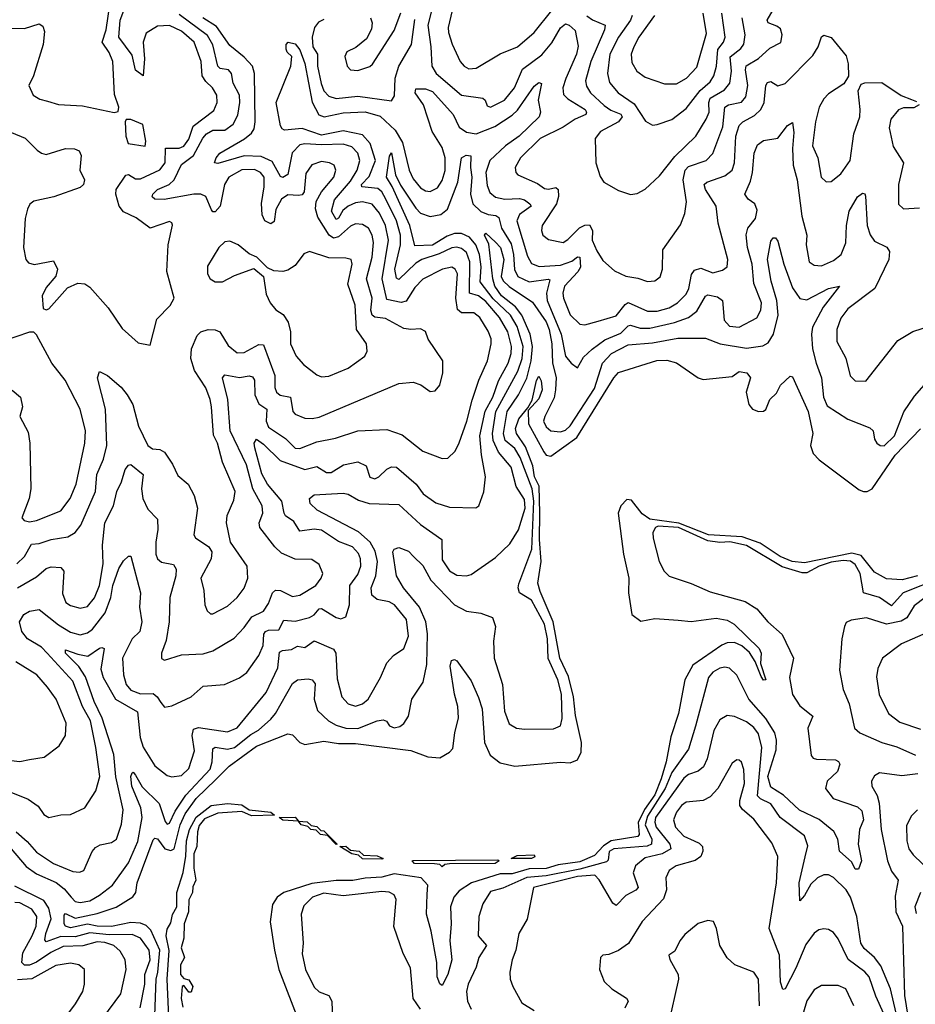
# Model space of a CAD drawing. Extents: x 1678759 to 1859541, y 384609 to 522867.
# Tile 225 of 256: x 1737055 to 1740764, y 477622 to 481697. Entities that reach past the tile are written whole.
import ezdxf

# ---------------------------------------------------------------- set-up
doc = ezdxf.new("R2010")
doc.units = 0

msp = doc.modelspace()

# ---------------------------------------------------------------- linework, layer by layer
at = {"layer": '0CON20XD'}
for points in [[(1737545, 480360), (1737595, 480350), (1737622.8, 480457.2), (1737677.8, 480515), (1737694, 480545), (1737663.5, 480655), (1737670, 480765), (1737687.1, 480847.1), (1737685, 480856), (1737675, 480861.4), (1737595, 480834.5), (1737537.5, 480877.5), (1737485, 480901.9), (1737466.6, 480925), (1737453.3, 480975), (1737454.2, 480995), (1737495, 481053.2), (1737505, 481057.1), (1737535, 481038.4), (1737555, 481038.3), (1737635, 481075.7), (1737657.7, 481105), (1737659.1, 481165), (1737715, 481165.2), (1737735, 481174.4), (1737755, 481202.9), (1737773, 481257), (1737858.4, 481321.6), (1737872.9, 481355), (1737870.9, 481385), (1737853.8, 481415), (1737825, 481441.8), (1737810, 481465), (1737805.9, 481525), (1737777.2, 481605), (1737725, 481650), (1737675, 481673.4), (1737625, 481670.2), (1737579, 481641), (1737565.5, 481605), (1737571.7, 481535), (1737565.7, 481465), (1737535, 481488.2), (1737520.9, 481550.9), (1737464.8, 481624.8), (1737471.4, 481695), (1737501.6, 481775)], [(1737015, 481662.6), (1737075, 481660.4), (1737135, 481680), (1737150.9, 481670.9), (1737158, 481648), (1737151.3, 481595), (1737112.5, 481465), (1737093.1, 481425), (1737111.2, 481385), (1737138.3, 481368.3), (1737170.3, 481360.3), (1737215, 481345.7), (1737315, 481340.8), (1737446.4, 481313.6), (1737462.5, 481317.5), (1737465.8, 481335), (1737447.2, 481387.2), (1737440.3, 481525), (1737425, 481561.5), (1737396.7, 481605), (1737413.1, 481655), (1737428.6, 481758.6)], [(1738762.4, 481745), (1738744.4, 481675), (1738758.1, 481585), (1738761.1, 481505), (1738779.3, 481475), (1738885, 481384.8), (1738972.4, 481372.4), (1738982.5, 481365), (1738991.2, 481341.2), (1739005, 481335.5), (1739062.9, 481365), (1739103.6, 481415), (1739137.6, 481492.4), (1739217.5, 481552.5), (1739258, 481602), (1739295, 481663.8), (1739315, 481680), (1739330.6, 481675), (1739355, 481652.5), (1739367.6, 481587.6), (1739360.6, 481555), (1739316.5, 481453.5), (1739303.9, 481415), (1739307.6, 481387.6), (1739325, 481369.8), (1739396.1, 481325), (1739402.7, 481315), (1739399.4, 481305), (1739355, 481286.1), (1739305, 481252), (1739210.3, 481205), (1739129.3, 481125), (1739107.1, 481085), (1739110, 481065), (1739118, 481055), (1739199.4, 481019.4), (1739228.5, 480998.5), (1739245, 480995.9), (1739275, 481002.8), (1739285.3, 480995), (1739286.7, 480965), (1739277.7, 480935), (1739218.8, 480845), (1739216.2, 480825), (1739221.8, 480805), (1739245, 480787.8), (1739305, 480774.6), (1739325, 480787.1), (1739373.6, 480836.4), (1739395, 480847.5), (1739415, 480847.6), (1739426.6, 480825), (1739425, 480784.2), (1739445, 480740.6), (1739470.5, 480700.5), (1739518.3, 480658.3), (1739565, 480635.6), (1739615, 480627.5), (1739655, 480613.5), (1739685, 480616.9), (1739706.7, 480633.3), (1739716.5, 480665), (1739718.8, 480745), (1739792, 480848), (1739810, 480895), (1739815.9, 480944.1), (1739802.7, 481035), (1739810.2, 481075), (1739825, 481090.4), (1739897.3, 481115), (1739925.8, 481144.2), (1739966.6, 481253.4), (1739974.8, 481335), (1739990.6, 481345), (1740044.2, 481355.8), (1740062.4, 481377.6), (1740070, 481425), (1740060.8, 481489.2), (1740063.5, 481506.5), (1740115, 481537.4), (1740161, 481579), (1740206.5, 481603.5), (1740212.9, 481635), (1740205, 481659.2), (1740191.1, 481671.1), (1740155, 481683.9), (1740150.9, 481695), (1740185.5, 481755)], [(1738845.2, 481735), (1738829.7, 481665), (1738830.3, 481645), (1738846.4, 481596.4), (1738879.2, 481525), (1738895, 481504.6), (1738915, 481493.8), (1738945, 481496.2), (1739044.1, 481555.9), (1739117.1, 481585), (1739185, 481644.6), (1739259.1, 481735)], [(1737045, 479345.3), (1737125, 479391.4), (1737165, 479426.2), (1737185, 479432), (1737225, 479429.6), (1737237.5, 479415), (1737231.9, 479321.9), (1737245.5, 479285), (1737265, 479271.8), (1737305, 479262.1), (1737335, 479268.7), (1737365, 479303.8), (1737385.1, 479354.9), (1737400.4, 479445), (1737397.5, 479522.5), (1737407.4, 479615), (1737443.3, 479685), (1737456.7, 479745), (1737476.7, 479785), (1737491.2, 479835), (1737505, 479854), (1737515, 479855.8), (1737566, 479815), (1737559.8, 479755), (1737565.2, 479715.2), (1737585, 479671.8), (1737625, 479630), (1737626.6, 479586.6), (1737618.2, 479535), (1737619.1, 479485), (1737625, 479465.8), (1737642.1, 479452.1), (1737692, 479442), (1737702.4, 479422.4), (1737701.9, 479395), (1737676, 479305), (1737673.7, 479205), (1737662, 479128), (1737641.9, 479075), (1737642.7, 479052.7), (1737655, 479046), (1737725, 479068.8), (1737815, 479072.7), (1737855, 479085.3), (1737942.7, 479137.3), (1737985, 479180.9), (1738015.8, 479225), (1738065, 479249.6), (1738085, 479280.9), (1738102.2, 479325), (1738113.8, 479336.2), (1738135, 479334.2), (1738185, 479309.2), (1738215, 479314.6), (1738280.9, 479355), (1738303.6, 479385), (1738310, 479405), (1738295, 479441.9), (1738265, 479462.7), (1738195, 479464.7), (1738139.3, 479489.3), (1738111.3, 479515), (1738049.7, 479595), (1738046.8, 479615), (1738061.1, 479655), (1738058.9, 479685), (1738020.3, 479755), (1737993.4, 479855), (1737927, 479995), (1737916.1, 480125), (1737894.7, 480215), (1737905, 480227.7), (1737965, 480216), (1738005, 480223.4), (1738019.2, 480219.2), (1738027.1, 480205), (1738028.1, 480145), (1738045, 480107.9), (1738077.8, 480085), (1738075.9, 480035), (1738085, 480010.5), (1738155, 479963.2), (1738195, 479924.2), (1738215, 479922.4), (1738285, 479950.2), (1738362, 479965), (1738455, 479995.3), (1738575, 480000.8), (1738639.3, 479979.3), (1738725, 479910.9), (1738805, 479881.1), (1738828, 479882), (1738858.3, 479911.7), (1738875, 479945.8), (1738907.2, 480035), (1738928.1, 480121.9), (1738956.3, 480205), (1738992.6, 480285), (1739007.7, 480355), (1739006.8, 480376.8), (1738995, 480408.1), (1738960.3, 480465), (1738935, 480483.6), (1738885, 480484), (1738867.6, 480497.6), (1738860.9, 480545), (1738867.8, 480645), (1738858.9, 480665), (1738845, 480672.9), (1738805.6, 480665), (1738725, 480623.2), (1738690.8, 480589.2), (1738655, 480531.6), (1738635, 480526.7), (1738575, 480538.7), (1738556.1, 480625), (1738582.2, 480785), (1738569.7, 480845), (1738545, 480896.4), (1738515, 480933.3), (1738475, 480943.3), (1738445, 480939), (1738415, 480925.5), (1738392.9, 480907.1), (1738375, 480875.4), (1738365, 480869.7), (1738346.4, 480905), (1738358.9, 480951.1), (1738425, 481029.3), (1738452.3, 481075), (1738463.4, 481115), (1738454.9, 481144.9), (1738430.9, 481170.9), (1738395, 481182.8), (1738305, 481179.3), (1738235, 481184.1), (1738215, 481179), (1738183.5, 481146.5), (1738165, 481057.1), (1738145, 481044.1), (1738135, 481048.5), (1738100.4, 481110.4), (1738055, 481131.4), (1737985, 481133.8), (1737875, 481102.2), (1737862, 481105), (1737868.1, 481125), (1737883.5, 481145), (1737986.2, 481203.8), (1738015, 481228.4), (1738025.5, 481245), (1738030, 481275), (1738026.8, 481475), (1738019.3, 481505), (1737985, 481542.3), (1737925, 481590.9), (1737869.9, 481669.9), (1737813.8, 481705)], [(1737966.9, 481355), (1737965.1, 481385.1), (1737939.1, 481435), (1737932, 481475), (1737919.2, 481489.2), (1737885.2, 481495.2), (1737875.3, 481505), (1737855, 481593.6), (1737832.3, 481632.3), (1737715, 481719)], [(1738315, 481698.5), (1738292.6, 481687.4), (1738275.2, 481664.8), (1738266.2, 481625), (1738269.4, 481585), (1738288.6, 481555), (1738287.8, 481505), (1738303.1, 481433.1), (1738315, 481402.3), (1738335, 481380.5), (1738365, 481371.5), (1738455, 481381.2), (1738595, 481361.8), (1738607.6, 481382.4), (1738609.7, 481455), (1738624.6, 481505.4), (1738677.1, 481595), (1738691.2, 481698.8)], [(1738507.9, 481705), (1738514.6, 481685), (1738512, 481658), (1738491.2, 481618.8), (1738447.2, 481582.8), (1738410, 481565), (1738401.4, 481545), (1738410.8, 481505), (1738425, 481490), (1738455, 481486.9), (1738505, 481504.2), (1738516.3, 481513.7), (1738605, 481652.5), (1738633.9, 481726.1)], [(1739404.1, 481714.1), (1739426.4, 481696.4), (1739479.3, 481675), (1739476.3, 481655), (1739419.5, 481525), (1739397.4, 481445), (1739401.7, 481421.7), (1739419.2, 481395), (1739475, 481342.6), (1739503, 481323), (1739545, 481305.9), (1739550.2, 481295), (1739535.3, 481274.7), (1739460, 481235), (1739437.8, 481205), (1739440.6, 481105), (1739458.3, 481048.3), (1739474.2, 481024.2), (1739535, 480990.8), (1739585, 480974), (1739612.1, 480977.9), (1739645, 480995.8), (1739705, 481050.5), (1739768.5, 481131.5), (1739855.2, 481214.8), (1739898.1, 481285), (1739910.4, 481315), (1739909, 481355), (1739915, 481372.1), (1739973.2, 481406.8), (1739995.6, 481435), (1740003.3, 481485), (1739996.5, 481543.5), (1740041.5, 481578.5), (1740053.5, 481596.5), (1740059.5, 481635), (1740047.4, 481705)], [(1739590.8, 481715), (1739584, 481695), (1739534.4, 481625.6), (1739499.4, 481555), (1739489.8, 481475), (1739497.2, 481437.2), (1739533.1, 481395), (1739599.3, 481349.3), (1739646.9, 481276.9), (1739675, 481260.6)], [(1739683.4, 481715), (1739618.8, 481625), (1739597.6, 481585), (1739587.5, 481555), (1739590.2, 481520.2), (1739610.5, 481485), (1739645, 481460), (1739725, 481432.5), (1739775, 481432)], [(1739675, 481260.6), (1739695, 481263.3), (1739755, 481284.5), (1739815, 481330.4), (1739873.3, 481405), (1739915, 481440.8), (1739929.3, 481465), (1739941, 481505), (1739946, 481574), (1739969.3, 481605), (1739976, 481625), (1739963.1, 481725)], [(1739775, 481432), (1739816.2, 481455), (1739859.7, 481500.3), (1739899.4, 481640.6), (1739885.2, 481725)], [(1739216.5, 481433.5), (1739202.5, 481365), (1739212.1, 481315), (1739206.2, 481295), (1739123, 481215), (1739066.6, 481175), (1739001.4, 481115), (1738985.6, 481065), (1738990.8, 481010.8), (1739002.2, 480982.2), (1739025, 480962.3), (1739063.9, 480953.9), (1739125, 480956.6), (1739145, 480951.5), (1739168.1, 480935), (1739172.4, 480925), (1739125, 480891.4), (1739113.6, 480865), (1739158, 480718), (1739175, 480687.6), (1739206.3, 480676.3), (1739295, 480681.6), (1739342.1, 480697.9), (1739365, 480716.2), (1739375, 480714.2), (1739376.8, 480673.2), (1739365.9, 480654.1), (1739311, 480595), (1739304.3, 480565), (1739307.4, 480545), (1739335, 480475.4), (1739375, 480436.8), (1739395, 480434.7), (1739450.6, 480449.4), (1739525, 480471.1), (1739561.8, 480518.2), (1739575, 480526.5), (1739655, 480491.4), (1739695, 480490.6), (1739745, 480504.1), (1739779.4, 480525), (1739815, 480561.1), (1739825.6, 480585), (1739836.7, 480643.3), (1739849.4, 480660.6), (1739875, 480668.6), (1739925, 480650), (1739965, 480660.5), (1739985.3, 480674.7), (1739988, 480705), (1739948, 480855), (1739938.6, 480925), (1739894.7, 480995), (1739889.6, 481015), (1739900.8, 481025), (1739975, 481051.2), (1740005.6, 481074.4), (1740015.3, 481105), (1740020.3, 481215), (1740035, 481259.1), (1740049.2, 481275), (1740098.5, 481301.5), (1740124.3, 481325.7), (1740138, 481355), (1740145.3, 481424.7), (1740152.1, 481437.9), (1740165, 481441.1), (1740195, 481423.1), (1740225, 481432.9), (1740340.1, 481549.9), (1740362.1, 481585), (1740375, 481626.7), (1740385, 481634), (1740415, 481624.3), (1740477.2, 481547.2), (1740486.2, 481515), (1740486.9, 481463.1), (1740467.5, 481432.5), (1740405, 481391.2), (1740385, 481370.4), (1740365.3, 481335), (1740351.1, 481275), (1740338.5, 481175), (1740360.4, 481125), (1740373.5, 481045), (1740395, 481025.7), (1740415, 481028.1), (1740455, 481059.4), (1740494.6, 481115), (1740509.6, 481225), (1740533.9, 481295), (1740536.2, 481326.2), (1740527.7, 481402.3), (1740540, 481430), (1740554.2, 481435.8), (1740625, 481437.1), (1740705, 481383.3), (1740747.5, 481367.5), (1740768.8, 481358.8)], [(1736940.6, 478530.6), (1737090.4, 478470.4), (1737131.5, 478441.5), (1737155, 478407.5), (1737175, 478394.4), (1737225, 478406.5), (1737265, 478407.5), (1737325, 478434.5), (1737370, 478505), (1737386.2, 478565), (1737370.6, 478685), (1737348.2, 478795), (1737315.5, 478855), (1737275, 478959.7), (1737169.1, 479075), (1737145, 479099.3), (1737087.3, 479135), (1737063.6, 479165), (1737053.8, 479205), (1737072.2, 479235), (1737095, 479248.5), (1737135, 479255.4), (1737215, 479192.3), (1737265, 479162.7), (1737305, 479150.6), (1737335, 479159.2), (1737355.8, 479175), (1737408.1, 479241.9), (1737432.4, 479305), (1737440.1, 479355), (1737465, 479425.7), (1737485, 479458), (1737505, 479476.2), (1737515, 479476.2), (1737555.4, 479325), (1737550.3, 479265), (1737560, 479205), (1737552.1, 479165), (1737521.1, 479135), (1737480.4, 479055), (1737484.2, 478985), (1737495.8, 478945), (1737515, 478922.2), (1737555, 478906.7), (1737607.7, 478907.7), (1737624.7, 478895), (1737639.5, 478870.5), (1737655, 478852), (1737685, 478856.7), (1737764.4, 478895), (1737815, 478939.1), (1737902.5, 478945), (1737965, 478973.3), (1737995, 478995.6), (1738045, 479065.6), (1738062.8, 479107.2), (1738065.9, 479154.1), (1738072.1, 479165), (1738085, 479170.6), (1738128.5, 479171.5), (1738148.5, 479211.5), (1738195, 479207.2), (1738255, 479222.3), (1738275, 479234.2), (1738295, 479258), (1738305, 479260.6), (1738365, 479222.5), (1738385, 479217.8), (1738405, 479226.2), (1738420.4, 479275), (1738421.4, 479355), (1738455, 479400.4), (1738467.7, 479435), (1738466, 479465), (1738457.5, 479487.5), (1738432.7, 479515), (1738375, 479536.8), (1738305, 479583.7), (1738275, 479588.7), (1738215, 479580), (1738190.3, 479620.3), (1738155, 479643.8), (1738150, 479655), (1738139.8, 479705), (1738081.6, 479775), (1738058.1, 479818.1), (1738028.7, 479925), (1738025.8, 479945), (1738035, 479961.2), (1738065, 479940), (1738133.3, 479873.3), (1738235, 479835.2), (1738285, 479847.3), (1738325, 479823.6), (1738345, 479822.5), (1738395.8, 479855), (1738455, 479866.9), (1738490, 479850), (1738505, 479804.2), (1738525, 479796.4), (1738541.9, 479805), (1738575, 479837.5), (1738595, 479846.1), (1738615, 479844.7), (1738696.8, 479775), (1738725.6, 479735), (1738778, 479698), (1738835, 479679.2), (1738943.8, 479676.2), (1738956.2, 479685), (1738976.7, 479743.3), (1738983.2, 479805), (1738966.8, 479896.8), (1738960, 479975), (1738982.8, 480077.2), (1739014.3, 480135), (1739038.2, 480201.8), (1739077.6, 480275), (1739090.3, 480315), (1739090.9, 480345), (1739075.7, 480405), (1739041.9, 480465), (1738985, 480530.3), (1738955, 480554.4), (1738917.3, 480565), (1738919.4, 480695), (1738905, 480733.1), (1738885, 480750.2), (1738865, 480755.9), (1738845, 480753.4), (1738792, 480728), (1738719.6, 480705), (1738695, 480690), (1738625, 480621.6), (1738615, 480627.3), (1738608.9, 480665), (1738631.5, 480765), (1738631.2, 480805), (1738615.1, 480865), (1738571.2, 480955), (1738555, 480984.3), (1738538.5, 480998.5), (1738471.9, 481005), (1738470, 481015), (1738502.1, 481047.9), (1738527.7, 481115), (1738506.4, 481185), (1738475, 481221.3), (1738395, 481236.7), (1738305, 481220), (1738225, 481247.2), (1738150.8, 481240.8), (1738141.2, 481245), (1738135, 481257.5), (1738116.7, 481355), (1738178, 481505), (1738181.2, 481545), (1738162.6, 481562.6), (1738158.1, 481575), (1738158.8, 481595), (1738166.1, 481603.9), (1738195, 481597.1), (1738215, 481573.3), (1738235, 481516.7), (1738266.2, 481356.2), (1738293.8, 481303.8), (1738315.2, 481295.2), (1738395, 481311.4), (1738485, 481316.2), (1738548.3, 481298.3), (1738609.6, 481239.6), (1738639.5, 481189.5), (1738668, 481075), (1738685, 481038.2), (1738715, 481001.4), (1738735, 480989.2), (1738755, 480985.9), (1738785, 481002), (1738805, 481031.1), (1738816.5, 481073.5), (1738817.1, 481125), (1738805, 481168.4), (1738762.4, 481235), (1738727.4, 481345), (1738692.1, 481395), (1738695, 481410.6), (1738735, 481411.7), (1738765, 481400.7), (1738849.7, 481305), (1738875, 481252.1), (1738905, 481231.6), (1738945, 481225.2), (1739022, 481255), (1739095, 481301.6), (1739117, 481323), (1739185, 481422.7), (1739205, 481437.7), (1739216.5, 481433.5)], [(1737043.1, 479445), (1737074.1, 479475.9), (1737103.5, 479526.5), (1737135, 479528.5), (1737185, 479545.2), (1737253.8, 479556.2), (1737285, 479574.6), (1737308.6, 479605), (1737368.3, 479745), (1737374.6, 479815.4), (1737402.3, 479877.7), (1737415.5, 479934.5), (1737410, 480085), (1737376.4, 480215), (1737385, 480241.2), (1737418.6, 480225), (1737475.6, 480175.6), (1737499.6, 480145), (1737522.7, 480105), (1737546.5, 480015), (1737585.3, 479935.3), (1737605, 479920.5), (1737635, 479917.7), (1737655, 479907.7), (1737687.7, 479857.7), (1737710.2, 479810.2), (1737752.9, 479775), (1737778, 479728), (1737791.4, 479675), (1737775.7, 479565), (1737783, 479553), (1737838.1, 479515), (1737850.9, 479495), (1737847.8, 479465), (1737804.8, 479385), (1737816.9, 479335), (1737821.1, 479275), (1737830.7, 479250.7), (1737845, 479237.5), (1737855, 479238.6), (1737915, 479270), (1737955.6, 479305), (1737985, 479344.2), (1737999.5, 479385), (1737997.5, 479435), (1737927.3, 479535), (1737911.5, 479615), (1737913.6, 479645), (1737941.3, 479708.7), (1737946.6, 479745), (1737895.3, 479865.3), (1737873.6, 479945), (1737858, 479978), (1737849.3, 480095), (1737844.2, 480125), (1737825, 480173.3), (1737778.6, 480245), (1737764.2, 480295), (1737766.6, 480335), (1737789.3, 480390.7), (1737805.3, 480404.7), (1737835, 480414.5), (1737865, 480413.1), (1737884, 480405), (1737918.5, 480348.5), (1737955, 480318.5), (1737985, 480319.3), (1738045, 480352.6), (1738065, 480351.8), (1738111.7, 480225), (1738111.4, 480175), (1738118.5, 480155), (1738133, 480143), (1738176.9, 480135), (1738186.5, 480075), (1738195, 480064.5), (1738235, 480048.2), (1738266.1, 480046.1), (1738295, 480052.6), (1738625, 480190.8), (1738685, 480197.1), (1738715.5, 480185.5), (1738755, 480158.6), (1738775, 480160.8), (1738794.3, 480185), (1738806.9, 480235), (1738807.1, 480285), (1738745.8, 480375), (1738735, 480406.7), (1738715, 480417.5), (1738675, 480414.5), (1738645, 480419.3), (1738570.1, 480460.1), (1738525.7, 480465.7), (1738514.2, 480475), (1738509.3, 480495), (1738513.9, 480545), (1738490.5, 480625), (1738514.2, 480715), (1738519.8, 480775), (1738513.9, 480805), (1738499.1, 480835), (1738475, 480849.4), (1738445, 480852.2), (1738425, 480842.2), (1738375, 480798.1), (1738355, 480792.8), (1738335.8, 480805.8), (1738289.7, 480879.7), (1738280.5, 480915), (1738282.5, 480945), (1738304.1, 480985), (1738355.3, 481045), (1738363.9, 481075), (1738356.5, 481095), (1738338, 481105), (1738305, 481110.2), (1738265, 481097.1), (1738239.3, 481060.7), (1738233.1, 480985), (1738225, 480972.7), (1738209.8, 480969.8), (1738165, 480971.9), (1738139.5, 480955), (1738115, 480911.5), (1738108.3, 480861.7), (1738095, 480852.4), (1738069.7, 480865), (1738059, 480889), (1738056.3, 480936.3), (1738067.8, 481005), (1738066.6, 481045), (1738051.9, 481065), (1738027.3, 481077.3), (1737974.4, 481075.6), (1737920.9, 481045), (1737903.5, 481015), (1737884.7, 480925), (1737865, 480902.3), (1737855, 480902.5), (1737849.7, 480909.7), (1737825.3, 480965), (1737805, 480975.7), (1737775.7, 480975.7), (1737652.6, 480952.6), (1737614.6, 480954.6), (1737603.5, 480963.5), (1737605.6, 480975), (1737625.5, 480995), (1737674.1, 481015.9), (1737695.2, 481035), (1737725, 481097.7), (1737774.5, 481135.5), (1737812.9, 481207.1), (1737828.4, 481225), (1737855, 481240), (1737905, 481240.2), (1737939.4, 481265), (1737958.2, 481301.8), (1737966.9, 481355)], [(1740780, 481345), (1740757.5, 481332.5), (1740715, 481331.9), (1740695, 481324.4), (1740662.7, 481285), (1740655, 481250), (1740672.8, 481172.8), (1740714.6, 481104.6), (1740694.6, 481015), (1740693.9, 480933.9), (1740715, 480914.4), (1740781.3, 480918.7)], [(1737575, 481173.8), (1737576.8, 481195), (1737565, 481263.8), (1737515, 481284), (1737496.2, 481283.8), (1737492, 481275), (1737494.4, 481215), (1737504.2, 481185), (1737575, 481173.8)], [(1740090, 481065), (1740096.8, 481145), (1740110.7, 481179.3), (1740135, 481196.8), (1740195, 481207.2), (1740235, 481260), (1740255, 481272.5), (1740260.9, 481230.9), (1740255.2, 481164.8), (1740258.4, 481095), (1740274.1, 481035), (1740294.4, 480884.4), (1740314.6, 480805), (1740312.5, 480765), (1740324.6, 480695), (1740345, 480680.8), (1740375, 480679.2), (1740425, 480700), (1740456.7, 480725), (1740476.8, 480773.2), (1740478.8, 480845), (1740490, 480905), (1740525, 480964.3), (1740545, 480980), (1740555, 480976.7), (1740557.4, 480967.4), (1740564.2, 480845), (1740576.5, 480806.5), (1740595, 480781.2), (1740645.4, 480755.4), (1740657.3, 480737.3), (1740654.6, 480705), (1740635.4, 480665), (1740596.7, 480585), (1740485, 480500.8), (1740455, 480461.5), (1740439.2, 480415), (1740438.7, 480365), (1740476.5, 480296.5), (1740493.5, 480223.5), (1740515, 480203.1), (1740558.7, 480201.3), (1740691.1, 480368.9), (1740753, 480407), (1740865, 480442.4)], [(1737021, 481231), (1737077.3, 481207.3), (1737127.5, 481157.5), (1737145, 481144.3), (1737165, 481140), (1737245, 481163.8), (1737282.4, 481162.4), (1737301.2, 481155), (1737309.5, 481135), (1737304.1, 481075), (1737323.6, 481035), (1737318.5, 481015), (1737305, 481003.1), (1737196.1, 480963.9), (1737113.9, 480946.1), (1737096.4, 480933.6), (1737086.9, 480913.1), (1737077.8, 480875), (1737071.2, 480755), (1737079.6, 480705), (1737091.6, 480691.6), (1737115, 480683.6), (1737195, 480698.6), (1737211.8, 480665), (1737205, 480636.2), (1737165, 480589.2), (1737148.1, 480555), (1737152.5, 480502.5), (1737165, 480496.2), (1737175, 480500), (1737252.7, 480587.3), (1737295, 480606.9), (1737325, 480604.4), (1737345, 480590.6), (1737421.2, 480505), (1737479.3, 480419.3), (1737545, 480360)], [(1737040.2, 478335), (1737085.9, 478295.9), (1737125, 478251.1), (1737195, 478204.3), (1737275, 478170.8), (1737301.8, 478168.2), (1737320.8, 478175), (1737355.4, 478254.6), (1737368.8, 478271.2), (1737388.2, 478281.8), (1737435, 478291.2), (1737455.3, 478305), (1737476.7, 478366.7), (1737483.7, 478426.3), (1737453.1, 478563.1), (1737445, 478655.7), (1737396.7, 478806.7), (1737363.7, 478875), (1737327.7, 478977.7), (1737300, 479020), (1737244.6, 479075.4), (1737245, 479088.5), (1737295, 479070.9), (1737336.9, 479063.1), (1737385, 479095.3), (1737395, 479099.1), (1737404.5, 479094.5), (1737391, 479009), (1737401, 478975), (1737451.6, 478885), (1737542.9, 478832.9), (1737554.3, 478725.7), (1737566.7, 478686.7), (1737615, 478608.5), (1737665, 478568.5), (1737685, 478563.1), (1737725, 478568.9), (1737755, 478597.5), (1737778.5, 478671.5), (1737768.8, 478735), (1737775, 478761.1), (1737795, 478768.1), (1737915, 478749.8), (1737955, 478765.8), (1738075, 478911.8), (1738123.4, 479015), (1738130.5, 479079.5), (1738143.5, 479086.5), (1738179.9, 479090.1), (1738205, 479104.7), (1738235, 479098.6), (1738275, 479126.2), (1738355, 479091.1), (1738363.7, 479075), (1738368.9, 478968.9), (1738388.7, 478895), (1738415, 478865.5), (1738445, 478855.4), (1738475, 478865.4), (1738497.5, 478885), (1738548.9, 478975), (1738575, 479035.8), (1738603.1, 479065), (1738645, 479094.6), (1738665.3, 479145), (1738657.1, 479215), (1738607.5, 479275), (1738585, 479287.4), (1738535, 479296.9), (1738513.3, 479315), (1738509.8, 479345), (1738529.6, 479395), (1738537.3, 479455), (1738526.8, 479496.8), (1738506.2, 479535), (1738457.5, 479577.5), (1738287.4, 479667.4), (1738257.8, 479695), (1738254.6, 479715.4), (1738275, 479730), (1738395, 479737.6), (1738415, 479732.7), (1738457.9, 479707.9), (1738502.5, 479695), (1738625, 479690.8), (1738715, 479608.4), (1738802.5, 479545), (1738805, 479461.2), (1738835, 479415.5), (1738865, 479397.7), (1738905, 479395.4), (1738925, 479401.2), (1739025, 479471.2), (1739085, 479527.5), (1739120, 479585), (1739148.2, 479675), (1739145, 479711.1), (1739110.5, 479765), (1739089.6, 479845), (1739037.8, 479907.8), (1739015.8, 479955), (1739012.8, 479985), (1739026.8, 480075), (1739117.6, 480242.4), (1739135.3, 480295), (1739139.2, 480345), (1739115, 480427.4), (1739087.9, 480475), (1739015, 480541.8), (1738962.3, 480612.3), (1738965.7, 480675), (1738958.6, 480725), (1738943.9, 480765), (1738917, 480797), (1738885, 480812.1), (1738855, 480812.2), (1738825, 480801.9), (1738765, 480763.4), (1738690.8, 480760.8), (1738669.9, 480845), (1738597.1, 481007.1), (1738574.1, 481045), (1738586.9, 481133.1), (1738595, 481146), (1738611, 481055), (1738631.9, 481011.9), (1738695, 480916.7), (1738715, 480896.1), (1738755, 480883.3), (1738798.4, 480891.6), (1738826.9, 480913.1), (1738869.4, 481025), (1738884.7, 481125.3), (1738904, 481136), (1738923.4, 481133.4), (1738921.1, 481085), (1738927.2, 481045), (1738921.6, 480975), (1738931.7, 480935), (1738965, 480903.8), (1738995, 480891), (1739027.3, 480887.3), (1739038.5, 480878.5), (1739049.5, 480835), (1739089.8, 480769.8), (1739099.9, 480725), (1739103.9, 480663.9), (1739117.6, 480635), (1739165, 480612.1), (1739243.9, 480623.9), (1739250, 480620), (1739236.5, 480565), (1739239.1, 480535), (1739297.7, 480395), (1739315.2, 480305.2), (1739338.5, 480275), (1739365, 480256.2), (1739390.2, 480299.8), (1739425.8, 480334.2), (1739478.4, 480371.6), (1739545, 480400), (1739575, 480429.8), (1739585, 480433.2), (1739625, 480420.8), (1739665, 480421.1), (1739766.4, 480443.6), (1739824.9, 480465.1), (1739858.6, 480491.4), (1739895, 480553.6), (1739905, 480558.8), (1739945, 480550.2), (1739965.5, 480535.5), (1739973, 480453), (1739995, 480428.2), (1740035, 480424.2), (1740107.4, 480462.6), (1740124.8, 480495.2), (1740127.1, 480525), (1740094.8, 480605), (1740087.9, 480685), (1740069.4, 480755), (1740063.3, 480806.7), (1740070, 480835), (1740102.5, 480875), (1740109.1, 480909.1), (1740099.1, 480935), (1740071.1, 480955), (1740057.9, 480975), (1740081.3, 481028.7), (1740090, 481065)], [(1737020, 478265), (1737081.7, 478191.7), (1737125, 478162.3), (1737205.8, 478125.8), (1737239.1, 478099.1), (1737268.3, 478065), (1737285, 478046.7), (1737305, 478042.5), (1737345, 478050.4), (1737385, 478073), (1737439.1, 478115), (1737505, 478207.5), (1737543.7, 478295), (1737562.4, 478395), (1737556.2, 478435), (1737519.8, 478525), (1737514.8, 478565.2), (1737520.2, 478579.8), (1737525, 478582.2), (1737535, 478569.5), (1737561.5, 478521.5), (1737632.4, 478452.4), (1737657.8, 478377.8), (1737665, 478367.9), (1737675, 478371.1), (1737698.8, 478421.2), (1737742.9, 478487.1), (1737843.3, 478595), (1737852, 478625), (1737855, 478679.6), (1737865, 478685.5), (1737915, 478678.1), (1737945, 478684.9), (1738011.5, 478738.5), (1738043.3, 478756.7), (1738095, 478801.6), (1738114.1, 478825.9), (1738185, 478949.6), (1738205, 478964.6), (1738249.1, 478969.1), (1738265.6, 478965), (1738278, 478948), (1738274.8, 478885.2), (1738288.4, 478838.4), (1738334.1, 478795), (1738365, 478777.4), (1738405, 478764.1), (1738455, 478763), (1738535, 478795.7), (1738559.5, 478799.5), (1738574.1, 478794.1), (1738586.7, 478775), (1738605, 478765.5), (1738628.5, 478771.5), (1738645, 478784.3), (1738665.6, 478815), (1738679.4, 478885), (1738726.4, 478955), (1738741.6, 479028.4), (1738744.2, 479155), (1738737.3, 479205), (1738711, 479265), (1738644.7, 479345), (1738615.3, 479395), (1738600, 479495), (1738605, 479505.8), (1738625, 479511.9), (1738665, 479496.7), (1738685.7, 479475.7), (1738725, 479437.9), (1738757.5, 479377.5), (1738855, 479274.7), (1738905, 479249.6), (1738965, 479241.4), (1739012.3, 479222.3), (1739025.5, 479185), (1739016.9, 479125), (1739020, 479055), (1739054.4, 478945), (1739062.2, 478835), (1739082, 478782), (1739112.5, 478765), (1739145, 478760), (1739265, 478761.8), (1739295, 478774.4), (1739301.2, 478805), (1739298.7, 478905), (1739283.9, 478965), (1739243, 479053), (1739240.3, 479135), (1739228.6, 479195), (1739175, 479294.2), (1739124.8, 479324.8), (1739118.6, 479345), (1739121.7, 479361.7), (1739175.2, 479505), (1739184, 479704), (1739176.5, 479755), (1739128, 479885), (1739105, 479922.1), (1739065.8, 479955.8), (1739058.1, 479985), (1739074, 480075), (1739120, 480145), (1739155, 480214.1), (1739173.2, 480285), (1739178.8, 480345), (1739169, 480395), (1739134.9, 480474.9), (1739108.3, 480508.3), (1739050.6, 480555), (1739022.7, 480595), (1739014, 480625), (1738998.3, 480768.3), (1738979.5, 480805), (1738985, 480814.2), (1739025, 480776.6), (1739046.7, 480755), (1739060.5, 480705), (1739048.7, 480635), (1739057.1, 480617.1), (1739082.3, 480592.3), (1739178.2, 480528.2), (1739235, 480447.3), (1739247.6, 480415), (1739258.5, 480355), (1739261.1, 480275), (1739276.4, 480216.4), (1739274.4, 480165.6), (1739268, 480132), (1739229, 480055), (1739224.4, 480035), (1739235, 480012.3), (1739255, 479995.3), (1739295, 479990.8), (1739315, 479998.6), (1739335, 480015.8), (1739435, 480170.8), (1739469, 480275), (1739505.3, 480315), (1739575, 480351.3), (1739675, 480359.7), (1739780.3, 480379.7), (1739895, 480379.6), (1739956.2, 480356.2), (1740065, 480337.6), (1740132.7, 480347.3), (1740155, 480359.6), (1740176.7, 480395), (1740195.8, 480475), (1740190.8, 480535), (1740167.5, 480615), (1740152, 480705), (1740165, 480780), (1740175, 480793.8), (1740185, 480793.8), (1740195, 480780), (1740219.2, 480685), (1740255, 480586.9), (1740285, 480543.1), (1740315, 480537.5), (1740405, 480584.6), (1740450, 480595), (1740382.2, 480507.8), (1740338.7, 480425), (1740334.4, 480395), (1740338, 480335), (1740353.9, 480276.1), (1740374.8, 480214.8), (1740384, 480135), (1740399.5, 480099.5), (1740485, 480043.9), (1740575, 480008.5), (1740588.9, 479995), (1740595, 479961.2), (1740604.5, 479945), (1740618.8, 479935), (1740635, 479933.2), (1740677.3, 479975), (1740716.2, 480073.8), (1740761, 480139), (1740821.7, 480208.3)], [(1738305, 480219.1), (1738335, 480222.3), (1738415.7, 480255), (1738484.3, 480305), (1738494.4, 480325), (1738490.6, 480355), (1738449.7, 480415), (1738444, 480516), (1738413.2, 480603.2), (1738431.8, 480685), (1738426.9, 480705), (1738405, 480710.8), (1738335, 480712.2), (1738255, 480738.2), (1738232.2, 480727.8), (1738195, 480680.6), (1738165, 480660), (1738145, 480654.4), (1738107.5, 480657.5), (1738080.8, 480670.8), (1738036.7, 480715), (1738005, 480728.8), (1737960, 480765), (1737925, 480780.5), (1737905, 480777.3), (1737879.1, 480755), (1737833.2, 480676.8), (1737831.9, 480645), (1737844.2, 480625), (1737865, 480612.1), (1737895, 480612.1), (1737945, 480638.9), (1738025, 480667.5), (1738064.2, 480634.2), (1738070.7, 480589.3), (1738075, 480561.2), (1738091.8, 480525), (1738116, 480496), (1738146.6, 480476.6), (1738167.3, 480445), (1738176.9, 480405), (1738176, 480355), (1738199.1, 480305), (1738229.9, 480269.9), (1738285, 480227.1), (1738305, 480219.1)], [(1737095, 479619.1), (1737125, 479624.7), (1737225, 479664.7), (1737263.6, 479715), (1737288.1, 479775), (1737324.7, 479945), (1737326.8, 479995), (1737305.6, 480085.6), (1737243.1, 480205), (1737187.8, 480275), (1737125, 480392.5), (1737113.3, 480403.3), (1737095, 480403.8), (1736924.3, 480345.7)], [(1737614.9, 477575), (1737620.3, 477725), (1737626.8, 477755), (1737634.9, 477845), (1737598.3, 477928.3), (1737578.2, 477948.2), (1737555, 477956.8), (1737515, 477960.5), (1737435, 477943.6), (1737375.6, 477944.4), (1737335, 477952.9), (1737265, 477938.5), (1737244.9, 477944.9), (1737238.7, 477955), (1737238.8, 477991.2), (1737245, 477996.8), (1737285, 477978), (1737375, 477998), (1737455, 478024.3), (1737523.4, 478066.6), (1737536.3, 478085), (1737541.2, 478125), (1737607.5, 478302.5), (1737615, 478310), (1737625, 478306.7), (1737655.4, 478265.4), (1737681.4, 478258.6), (1737694.2, 478265.8), (1737719.2, 478365), (1737740.2, 478409.8), (1737785, 478473.6), (1737867.7, 478552.3), (1737922, 478608), (1738035, 478690.2), (1738165, 478741.9), (1738185, 478737.1), (1738214.7, 478704.7), (1738235, 478697.3), (1738315, 478710.5), (1738375, 478701), (1738445, 478701.4), (1738675, 478672.2), (1738745, 478646.1), (1738795, 478642.5), (1738834.7, 478665.3), (1738849.2, 478680.8), (1738856.2, 478745), (1738872, 478808), (1738869.3, 478855), (1738855.3, 478905), (1738838.1, 479021.9), (1738842.9, 479045), (1738855, 479049.2), (1738865, 479044), (1738925, 478960), (1738955, 478891.9), (1738970, 478845), (1738979.8, 478705), (1739002.7, 478652.7), (1739045, 478621.5), (1739105, 478606.7), (1739295, 478623.5), (1739335, 478621.8), (1739365, 478633.5), (1739380.5, 478665), (1739381, 478705), (1739357.3, 478817.3), (1739348.2, 478895), (1739327.9, 478977.9), (1739291.8, 479055), (1739263.8, 479205), (1739209.9, 479329.9), (1739200.7, 479365), (1739215.1, 479455), (1739208.1, 479545), (1739208.8, 479655), (1739205.9, 479765.9), (1739187.3, 479805), (1739180.1, 479850.1), (1739149.6, 479929.6), (1739112.9, 479985), (1739108.6, 480005), (1739122.6, 480045), (1739159.7, 480090.3), (1739177.6, 480122.4), (1739195, 480204), (1739205, 480222), (1739215, 480202), (1739218.4, 480165), (1739205, 480127.5), (1739160.5, 480079.5), (1739162.3, 480025), (1739225, 479908.9), (1739235.4, 479895), (1739255, 479890.2), (1739361.7, 479968.3), (1739515, 480215.3), (1739535, 480236.7), (1739693, 480287), (1739735, 480287.4), (1739775, 480276.6), (1739864.3, 480215), (1739885, 480207.5), (1740005, 480220), (1740035, 480241.4), (1740066.2, 480235), (1740082, 480215), (1740064, 480155), (1740074, 480105), (1740090, 480085), (1740115, 480076.2), (1740135, 480076.7), (1740145, 480083.3), (1740161.2, 480125), (1740189.1, 480150.9), (1740206, 480185), (1740245, 480222), (1740255, 480218.8), (1740320.5, 480075), (1740339.5, 479985), (1740330.4, 479935), (1740341.3, 479901.3), (1740365.9, 479875.9), (1740531.6, 479751.6), (1740550, 479745), (1740565, 479744.7), (1740585, 479755.9), (1740680, 479895), (1740785, 480003.1)], [(1737023.4, 480163.4), (1737058.5, 480135), (1737066.2, 480095), (1737055.7, 480055), (1737090.2, 479990.2), (1737096.9, 479945), (1737101.1, 479755), (1737094.4, 479715), (1737063.8, 479635), (1737073.3, 479625), (1737095, 479619.1)], [(1740772.5, 479395), (1740709, 479379), (1740645, 479382.7), (1740595, 479410.8), (1740539.2, 479479.2), (1740501.2, 479488.8), (1740305, 479448.9), (1740254.6, 479454.6), (1740203.8, 479475), (1740120.9, 479530.9), (1740046.8, 479556.8), (1739907.8, 479565), (1739785, 479613.7), (1739665, 479629.4), (1739632.1, 479652.1), (1739588.5, 479708.5), (1739569.3, 479710.7), (1739544.6, 479685), (1739533.3, 479655), (1739555.5, 479485.5), (1739578.1, 479385), (1739575.8, 479325), (1739590, 479235), (1739627, 479207), (1739685, 479218), (1739781.7, 479211.7), (1739835, 479206.9), (1739939.4, 479220.6), (1739985, 479211.7), (1740013.8, 479195), (1740116.8, 479095), (1740125.9, 479075), (1740122.9, 479032.9), (1740145.5, 478964.5), (1740135, 478964), (1740125, 478978), (1740100.7, 479040.7), (1740077.7, 479077.7), (1740045.5, 479105.5), (1740015, 479118.8), (1739985, 479118.5), (1739962.1, 479107.9), (1739842.5, 479025), (1739810, 478965), (1739783.4, 478825), (1739751.3, 478728.7), (1739732.1, 478625), (1739710.8, 478555), (1739685, 478489.3), (1739642.5, 478427.5), (1739615.6, 478374.4), (1739620.8, 478325), (1739615, 478316.8), (1739505, 478298.6), (1739472.6, 478277.4), (1739435, 478238), (1739375, 478211.7), (1739285, 478199), (1739235, 478184.3), (1739165, 478182.1), (1739095, 478161.2), (1739045, 478161.9), (1738925.3, 478125), (1738875, 478090.9), (1738853, 478065), (1738839.4, 478025), (1738842.2, 477955), (1738836.3, 477885), (1738844.1, 477805), (1738828.4, 477745), (1738805, 477698.8), (1738795, 477706.2), (1738783.3, 477735), (1738782.6, 477795), (1738759.3, 477925), (1738739, 477995), (1738742.4, 478077.6), (1738745.2, 478115), (1738717.5, 478145), (1738605, 478161), (1738555, 478148), (1738485, 478143.8), (1738435, 478133.5), (1738365, 478134), (1738265, 478121.4), (1738148.2, 478085), (1738121.2, 478065), (1738101.9, 478035), (1738092.4, 477962.4), (1738110.3, 477845), (1738128.2, 477765), (1738213.6, 477543.6)], [(1740866.5, 479385), (1740713.5, 479325), (1740665, 479270.9), (1740615, 479305.5), (1740549.6, 479325), (1740535.7, 479405), (1740515, 479442.8), (1740495, 479455.5), (1740465, 479459.1), (1740415, 479452.2), (1740365.1, 479434.9), (1740315, 479407.4), (1740295, 479407.1), (1740212.4, 479432.4), (1740065, 479521.1), (1739996, 479536), (1739953.7, 479533.7), (1739905, 479540.4), (1739783.3, 479595), (1739699.3, 479600.7), (1739688.6, 479595), (1739677.5, 479575), (1739678.3, 479551.7), (1739703.8, 479455), (1739723.8, 479415), (1739745, 479393.8), (1739835, 479363.8), (1739915, 479328.4), (1740059.5, 479289.5), (1740108.1, 479258.1), (1740153.1, 479205), (1740212.8, 479152.8), (1740259.6, 479055), (1740243.3, 478975), (1740255, 478904.2), (1740285, 478856.5), (1740340, 478815), (1740318.6, 478765), (1740332.2, 478652.2), (1740341.1, 478641.1), (1740355, 478636.2), (1740433.6, 478633.6), (1740446.4, 478626.4), (1740450.8, 478615), (1740441.4, 478585), (1740398.8, 478545), (1740391.5, 478515), (1740424.1, 478474.1), (1740525, 478439.6), (1740542.9, 478422.9), (1740549.8, 478385), (1740532.5, 478345), (1740527.3, 478285), (1740540.8, 478215), (1740528.6, 478181.4), (1740515, 478180.8), (1740500.6, 478210.6), (1740449.4, 478255), (1740443.2, 478305), (1740426.4, 478336.4), (1740366.1, 478386.1), (1740284.7, 478425), (1740217.7, 478487.7), (1740165, 478520.9), (1740152.7, 478565), (1740187.8, 478675), (1740189.4, 478715), (1740182.3, 478745), (1740144.7, 478804.7), (1740075, 478885.3), (1740025, 478984.5), (1739995, 479012.9), (1739975, 479017.7), (1739955, 479012.7), (1739925, 478995.9), (1739907.2, 478975), (1739853.3, 478773.3), (1739825, 478677.3), (1739755, 478581), (1739728.6, 478515), (1739655, 478400.8), (1739644.9, 478365), (1739672.9, 478305), (1739671.2, 478285), (1739653.3, 478276.7), (1739515.5, 478264.5), (1739495.7, 478254.3), (1739491.5, 478218.5), (1739485, 478211.2), (1739375, 478181.3), (1739235, 478153.4), (1739155, 478147.1), (1739055, 478102.1), (1739005, 478088.4), (1738972.4, 478037.6), (1738956.7, 477985), (1738953.8, 477905), (1738988.2, 477865), (1738956.4, 477815), (1738945.4, 477775.4), (1738912.1, 477705), (1738905.8, 477675), (1738909.8, 477635), (1738925, 477600.8)], [(1740805, 479305.5), (1740759, 479271), (1740728.8, 479221.2), (1740705, 479207.4), (1740644.8, 479194.8), (1740561.7, 479221.7), (1740497.6, 479212.4), (1740477.6, 479202.4), (1740470, 479185), (1740460, 479135), (1740450.4, 479005), (1740465.4, 478925), (1740489.7, 478865), (1740512.3, 478765), (1740534.4, 478745), (1740625.6, 478705), (1740687.3, 478687.3), (1740765, 478652.9)], [(1740795, 479152.7), (1740706.8, 479113.2), (1740627.5, 479055), (1740608.1, 479011.9), (1740602.9, 478977.1), (1740613.6, 478903.6), (1740652.7, 478825), (1740700, 478790), (1740785, 478760.9)], [(1736983.3, 478635), (1737055, 478627.1), (1737095, 478634.5), (1737156.2, 478645), (1737218.3, 478691.7), (1737244.4, 478735), (1737246.9, 478785), (1737205.2, 478885.2), (1737170, 478935), (1737125.2, 478985.2), (1737038.8, 479038.8)], [(1740685, 477585.3), (1740660.8, 477685), (1740621.2, 477781.2), (1740595, 477815.2), (1740552.6, 477852.6), (1740538, 477875), (1740522.3, 477985), (1740496.1, 478065), (1740477.8, 478095), (1740425, 478147.1), (1740405, 478157.1), (1740385, 478157.5), (1740359.1, 478145), (1740331.6, 478118.4), (1740305, 478071.5), (1740285, 478050), (1740283, 478125), (1740307.5, 478232.5), (1740318.2, 478278.2), (1740305, 478319.1), (1740203.6, 478395), (1740165, 478451.4), (1740122.4, 478472.4), (1740110.8, 478485), (1740129, 478685), (1740115, 478741.1), (1740095, 478767.4), (1740065, 478790.3), (1740015, 478812.9), (1739985, 478817.5), (1739955, 478798.5), (1739929.7, 478755), (1739901.9, 478638.1), (1739886.5, 478605), (1739865, 478587.2), (1739825, 478572.5), (1739805, 478557.1), (1739687.3, 478395), (1739684.6, 478375), (1739690.3, 478355), (1739747.5, 478285), (1739750.8, 478265), (1739715, 478243.8), (1739645, 478227.7), (1739604.7, 478195.3), (1739596, 478166), (1739616.5, 478105), (1739606.4, 478093.6), (1739565, 478071.6), (1739525, 478030.4), (1739510.6, 478040.6), (1739455, 478137.1), (1739436.6, 478156.6), (1739365, 478150.1), (1739182.5, 478105), (1739156.3, 477973.7), (1739122.2, 477915), (1739110, 477845), (1739093.8, 477805), (1739084.7, 477755.3), (1739086.2, 477725), (1739097.3, 477695), (1739135, 477627.5), (1739185, 477596.2)], [(1740674.1, 477494.1), (1740600.9, 477655), (1740572.6, 477735), (1740555, 477755.9), (1740486.5, 477806.5), (1740445, 477892.2), (1740425, 477919.1), (1740405, 477931.5), (1740385, 477934.6), (1740365, 477930), (1740345, 477915.5), (1740311, 477869), (1740269.5, 477770.5), (1740225, 477685.8), (1740215, 477683.3), (1740205, 477713.3), (1740201, 477825), (1740159.1, 477935), (1740188.8, 478125), (1740194.1, 478234.1), (1740169.7, 478289.7), (1740095, 478388.5), (1740047.8, 478427.8), (1740037.4, 478445), (1740037.3, 478465), (1740057, 478535), (1740053.5, 478593.5), (1740043.7, 478623.7), (1740035, 478632.5), (1740025, 478632.9), (1740005, 478619.4), (1739946.7, 478515), (1739915, 478480), (1739885, 478464.6), (1739815, 478458), (1739795, 478444.6), (1739775, 478416.4), (1739761.9, 478385), (1739770.7, 478355), (1739805, 478317.9), (1739847.8, 478297.8), (1739869.3, 478289.3), (1739882.4, 478275), (1739883.6, 478255), (1739876.2, 478233.8), (1739852.6, 478217.4), (1739772.9, 478195), (1739745, 478175.5), (1739731.1, 478145), (1739734.1, 478095), (1739721.2, 478058.8), (1739632.3, 477965), (1739576.3, 477873.7), (1739535, 477844.4), (1739495, 477828), (1739470, 477825), (1739460, 477815), (1739456, 477765), (1739475, 477716.2), (1739507.1, 477685), (1739567.3, 477647.3), (1739574.6, 477634.6), (1739560.5, 477605)], [(1740773.8, 478575), (1740707.9, 478567.9), (1740615, 478579.2), (1740595, 478566.9), (1740582.5, 478545), (1740583.5, 478525), (1740605.3, 478485.3), (1740614.3, 478454.3), (1740621.9, 478345), (1740648.1, 478215), (1740665, 478172.1), (1740693.5, 478135), (1740680.4, 478069.6), (1740683.9, 478005), (1740711.2, 477945), (1740718.6, 477658.6), (1740732.8, 477572.8)], [(1737676.2, 477475), (1737665.4, 477725), (1737674.2, 477844.2), (1737660.8, 477905), (1737665, 477932.5), (1737681.2, 477958.8), (1737687, 477993), (1737705.8, 478025), (1737706, 478085), (1737732.4, 478167.6), (1737743.2, 478235), (1737745, 478298.8), (1737758.5, 478345), (1737785, 478396.2), (1737847.5, 478445), (1737915, 478453.3), (1737975, 478446.7), (1738005, 478426.7), (1738095, 478417.5), (1738110, 478405), (1738015, 478402), (1737975, 478420), (1737875, 478413.1), (1737820.8, 478389.2), (1737798.5, 478361.5), (1737790.6, 478335), (1737787.8, 478275), (1737775.6, 478245), (1737775.7, 478185), (1737783.8, 478135), (1737772.2, 478107.8), (1737770.8, 478085), (1737755.6, 478054.4), (1737754.2, 478005), (1737735.7, 477955), (1737734.4, 477895), (1737723.1, 477855), (1737736.7, 477815), (1737720.5, 477785), (1737720.5, 477745), (1737735, 477728), (1737755, 477723.3), (1737771.2, 477695), (1737765, 477672.5), (1737755, 477672.5), (1737748.3, 477681.7), (1737735, 477700), (1737727.5, 477695), (1737723.3, 477645), (1737730.3, 477610.3)], [(1738365, 478282.5), (1738330, 478320), (1738300, 478325), (1738282.5, 478342.5), (1738260, 478345), (1738248.3, 478358.3), (1738220, 478365), (1738210, 478380), (1738145, 478383.8), (1738130, 478395), (1738195, 478396.7), (1738210, 478380), (1738245, 478377.5), (1738261.7, 478361.7), (1738285, 478357.5), (1738301.7, 478341.7), (1738315, 478340), (1738370, 478285), (1738365, 478282.5)], [(1740773.4, 478426.6), (1740748.5, 478401.5), (1740728, 478362), (1740728.4, 478298.4), (1740737.3, 478265), (1740755, 478240), (1740833.8, 478165)], [(1738555, 478222.5), (1738475, 478224), (1738458.3, 478238.3), (1738430, 478245), (1738380, 478275), (1738405, 478276.7), (1738425, 478260), (1738460, 478255), (1738478.3, 478238.3), (1738535, 478236.7), (1738560, 478225), (1738555, 478222.5)], [(1739175, 478224.6), (1739090, 478225), (1739115, 478237.5), (1739185, 478240), (1739188.3, 478231.7), (1739175, 478224.6)], [(1738805, 478190), (1738795, 478200), (1738773, 478203), (1738690, 478205), (1738680, 478215), (1738685, 478216.7), (1739035, 478220), (1739040, 478215), (1739024.5, 478204.5), (1738835, 478202.5), (1738815, 478200), (1738805, 478190)], [(1737553.4, 477606.6), (1737573.5, 477705), (1737573.1, 477745), (1737595.6, 477805), (1737591.2, 477845), (1737555.3, 477895.3), (1737521, 477911), (1737425, 477909.5), (1737345, 477917.3), (1737285, 477901.3), (1737225, 477901.6), (1737165, 477880.8), (1737158.5, 477888.5), (1737163.5, 477915), (1737184.6, 477975), (1737175, 478019.6), (1737155, 478051), (1737035, 478110.8)], [(1738715, 477600.9), (1738684.5, 477645), (1738672.6, 477772.6), (1738642.4, 477832.4), (1738603.6, 477943.6), (1738614, 478055), (1738606.2, 478075), (1738585, 478085.6), (1738555, 478089.1), (1738395, 478070), (1738315, 478081.2), (1738268, 478065), (1738231.2, 478028.8), (1738220.5, 477995), (1738228.5, 477875), (1738225, 477830), (1738238.2, 477765), (1738275, 477693.1), (1738295, 477672.9), (1738335, 477658), (1738347.5, 477635), (1738350.6, 477555)], [(1740785, 478084.6), (1740761.7, 478025), (1740768.1, 477998.1)], [(1737348.7, 477495), (1737473.3, 477665), (1737495.9, 477765), (1737491.2, 477805), (1737470.9, 477840.9), (1737444.7, 477865), (1737407.8, 477877.8), (1737375, 477879.8), (1737316.1, 477863.9), (1737235, 477860.4), (1737183.9, 477836.1), (1737125, 477795.9), (1737095, 477783.9), (1737074, 477784), (1737063.3, 477795), (1737068, 477835), (1737106.9, 477905), (1737122.7, 477945), (1737126, 477985), (1737104.7, 478015), (1737055, 478041.3), (1737035, 478043.3)], [(1740118.1, 477615), (1740115, 477726), (1740095, 477754.4), (1740016.2, 477785), (1739984.5, 477814.5), (1739954.3, 477865), (1739940, 477935), (1739927.5, 477965), (1739905, 477968.8), (1739865, 477956), (1739808.8, 477911.2), (1739788.8, 477885), (1739768.3, 477841.7), (1739742.5, 477825), (1739746.7, 477806.7), (1739782.5, 477745), (1739783.3, 477725), (1739740.6, 477535)], [(1737226.4, 477543.6), (1737286.4, 477623.6), (1737316.4, 477675), (1737323.6, 477705), (1737322.5, 477765), (1737300, 477785), (1737265, 477792.5), (1737205, 477781.6), (1737105, 477726.7), (1737045, 477723.3)], [(1740510, 477615), (1740476.5, 477685), (1740445, 477699.2), (1740375, 477698.8), (1740345, 477681.1), (1740315, 477635.7), (1740285, 477538.6)]]:
    msp.add_lwpolyline(points, dxfattribs=at)

doc.saveas('drawing.dxf')
